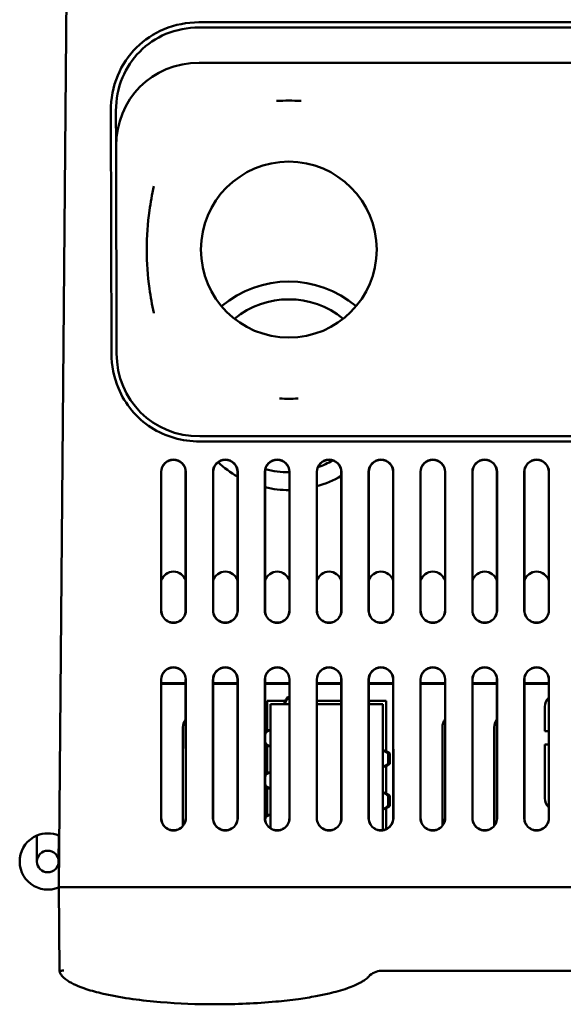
# Model space of a CAD drawing. Header units: inches. Extents: x -2.4 to 45.1, y -8.1 to 29.8.
# Tile 28 of 34: x 11.2 to 14.3, y 19.8 to 25.5. Entities that reach past the tile are written whole.
import ezdxf

# ---------------------------------------------------------------- set-up
doc = ezdxf.new("R2010")
doc.units = ezdxf.units.IN
doc.header["$MEASUREMENT"] = 0
doc.layers.add('Visible Edges(ANSI)', color=7, linetype='Continuous', lineweight=50)

msp = doc.modelspace()

# ---------------------------------------------------------------- linework, layer by layer
at = {"layer": 'Visible Edges(ANSI)'}
for p, q in [((11.4344, 26.4707), (11.3821, 20.4857)), ((12.1927, 25.4847), (17.7322, 25.4847)), ((17.7322, 25.4547), (12.1927, 25.4547)), ((12.1931, 25.2499), (17.7318, 25.2499)), ((11.6864, 23.5714), (11.6829, 24.9727)), ((11.7129, 24.9728), (11.7134, 24.7679)), ((11.7134, 24.7679), (11.7164, 23.5715)), ((17.728, 23.0919), (12.1969, 23.0919)), ((17.728, 23.0619), (12.1969, 23.0619)), ((11.9739, 22.0857), (11.9739, 22.8857)), ((11.9748, 22.8857), (11.9747, 22.0857)), ((12.1158, 22.0857), (12.1157, 22.8857)), ((12.1166, 22.8857), (12.1167, 22.0857)), ((12.2739, 22.0857), (12.2739, 22.8857)), ((12.2748, 22.8857), (12.2747, 22.0857)), ((12.4158, 22.0857), (12.4157, 22.8857)), ((12.4166, 22.8857), (12.4167, 22.0857)), ((12.5739, 22.0857), (12.5739, 22.8857)), ((12.5748, 22.8857), (12.5747, 22.0857)), ((12.7158, 22.0857), (12.7157, 22.8857)), ((12.7166, 22.8857), (12.7167, 22.0857)), ((12.8739, 22.0857), (12.8739, 22.8857)), ((12.8748, 22.8857), (12.8747, 22.0857)), ((13.0158, 22.0857), (13.0157, 22.8857)), ((13.0166, 22.8857), (13.0167, 22.0857)), ((13.1739, 22.0857), (13.1739, 22.8857)), ((13.1748, 22.8857), (13.1747, 22.0857)), ((13.3158, 22.0857), (13.3157, 22.8857)), ((13.3166, 22.8857), (13.3167, 22.0857)), ((13.4739, 22.0857), (13.4739, 22.8857)), ((13.4748, 22.8857), (13.4747, 22.0857)), ((13.6158, 22.0857), (13.6157, 22.8857)), ((13.6166, 22.8857), (13.6167, 22.0857)), ((13.7739, 22.0857), (13.7739, 22.8857)), ((13.7748, 22.8857), (13.7747, 22.0857)), ((13.9158, 22.0857), (13.9157, 22.8857)), ((13.9166, 22.8857), (13.9167, 22.0857)), ((14.0739, 22.0857), (14.0739, 22.8857)), ((14.0748, 22.8857), (14.0747, 22.0857)), ((14.2158, 22.0857), (14.2157, 22.8857)), ((14.2166, 22.8857), (14.2167, 22.0857)), ((11.9738, 20.8857), (11.9738, 21.6857)), ((11.9747, 21.6857), (11.9746, 20.8857)), ((12.1159, 20.8857), (12.1158, 21.6857)), ((12.1167, 21.6857), (12.1168, 20.8857)), ((12.2738, 20.8857), (12.2738, 21.6857)), ((12.2747, 21.6857), (12.2746, 20.8857)), ((12.4159, 20.8857), (12.4158, 21.6857)), ((12.4167, 21.6857), (12.4168, 20.8857)), ((12.5738, 20.8857), (12.5738, 21.6857)), ((12.5747, 21.6857), (12.5746, 20.8857)), ((12.7159, 20.8857), (12.7158, 21.6857)), ((12.7167, 21.6857), (12.7168, 20.8857)), ((12.8738, 20.8857), (12.8738, 21.6857)), ((12.8747, 21.6857), (12.8746, 20.8857)), ((13.0159, 20.8857), (13.0158, 21.6857)), ((13.0167, 21.6857), (13.0168, 20.8857)), ((13.1738, 20.8857), (13.1738, 21.6857)), ((13.1747, 21.6857), (13.1746, 20.8857)), ((13.3159, 20.8857), (13.3158, 21.6857)), ((13.3167, 21.6857), (13.3168, 20.8857)), ((13.4738, 20.8857), (13.4738, 21.6857)), ((13.4747, 21.6857), (13.4746, 20.8857)), ((13.6159, 20.8857), (13.6158, 21.6857)), ((13.6167, 21.6857), (13.6168, 20.8857)), ((13.7738, 20.8857), (13.7738, 21.6857)), ((13.7747, 21.6857), (13.7746, 20.8857)), ((13.9159, 20.8857), (13.9158, 21.6857)), ((13.9167, 21.6857), (13.9168, 20.8857)), ((14.0738, 20.8857), (14.0738, 21.6857)), ((14.0747, 21.6857), (14.0746, 20.8857)), ((14.2159, 20.8857), (14.2158, 21.6857)), ((14.2167, 21.6857), (14.2168, 20.8857)), ((11.3924, 21.6607), (11.3924, 21.6599)), ((11.3924, 21.6607), (11.3924, 21.6606)), ((11.3924, 21.6607), (11.3924, 21.6607)), ((11.3924, 21.6607), (11.3924, 21.6607)), ((11.9747, 21.6657), (12.1158, 21.6657)), ((12.1158, 21.6607), (11.9747, 21.6607)), ((12.2747, 21.6657), (12.4158, 21.6657)), ((12.4158, 21.6607), (12.2747, 21.6607)), ((12.5747, 21.6657), (12.7158, 21.6657)), ((12.7158, 21.6607), (12.5747, 21.6607)), ((12.8747, 21.6657), (13.0158, 21.6657)), ((13.0158, 21.6607), (12.8747, 21.6607)), ((13.1747, 21.6657), (13.3158, 21.6657)), ((13.3158, 21.6607), (13.1747, 21.6607)), ((13.4747, 21.6657), (13.6158, 21.6657)), ((13.6158, 21.6607), (13.4747, 21.6607)), ((13.7747, 21.6657), (13.9158, 21.6657)), ((13.9158, 21.6607), (13.7747, 21.6607)), ((14.0747, 21.6657), (14.2158, 21.6657)), ((14.2158, 21.6607), (14.0747, 21.6607)), ((12.5875, 21.3903), (12.5875, 21.5641)), ((12.5875, 21.5641), (12.6921, 21.5641)), ((12.6064, 20.8268), (12.6064, 21.5444)), ((12.6064, 21.5444), (12.7158, 21.5444)), ((12.8747, 21.5641), (13.0158, 21.5641)), ((12.8747, 21.5444), (13.0158, 21.5444)), ((13.1747, 21.5641), (13.2755, 21.5641)), ((13.1747, 21.5444), (13.2564, 21.5444)), ((13.2564, 21.5444), (13.2564, 20.816)), ((13.2755, 21.5641), (13.2755, 21.2721)), ((14.1926, 21.3877), (14.1926, 21.5287)), ((12.1002, 20.8414), (12.1002, 21.4107)), ((13.6002, 20.8414), (13.6002, 21.4107)), ((13.9002, 20.8414), (13.9002, 21.4107)), ((14.1926, 21.3877), (14.2159, 21.3877)), ((12.5876, 21.1462), (12.5875, 21.3047)), ((14.1927, 21.0007), (14.1926, 21.311)), ((14.2159, 21.311), (14.1926, 21.311)), ((13.2755, 21.1867), (13.2755, 21.028)), ((12.5876, 20.9021), (12.5876, 21.0606)), ((13.2755, 20.9426), (13.2754, 20.8219)), ((11.2558, 20.6347), (11.2545, 20.7842)), ((11.3822, 20.7842), (11.3808, 20.6347)), ((11.3851, 20.8217), (11.3842, 20.7833)), ((11.4071, 20.4857), (11.3821, 20.4857)), ((11.3821, 20.4857), (11.3864, 20.0027)), ((11.4071, 20.4857), (18.5187, 20.4857)), ((13.2482, 20.0027), (18.5147, 20.0027))]:
    msp.add_line(p, q, dxfattribs=at)
msp.add_circle((12.7124, 24.1709), 0.5084, dxfattribs=at)
for centre, radius, start, end in [((12.7126, 23.3836), 0.6024, 49.7921, 130.2319), ((12.7126, 23.3836), 0.4998, 50.9636, 129.0605), ((12.0453, 22.8857), 0.0714, 0.0044, 179.9956), ((12.0453, 22.8857), 0.0705, 0.0044, 179.9956), ((12.3453, 22.8857), 0.0714, 0.0044, 179.9956), ((12.3453, 22.8857), 0.0705, 0.0044, 179.9956), ((12.7126, 23.3836), 0.6024, 227.1418, 240.4729), ((12.6453, 22.8857), 0.0714, 0.0044, 179.9956), ((12.6453, 22.8857), 0.0705, 0.0044, 179.9956), ((12.9453, 22.8857), 0.0714, 0.0044, 179.9956), ((12.9453, 22.8857), 0.0705, 0.0044, 179.9956), ((12.7126, 23.3836), 0.4998, 289.5835, 300.5099), ((13.2453, 22.8857), 0.0714, 0.0044, 179.9956), ((13.2453, 22.8857), 0.0705, 0.0044, 179.9956), ((13.5453, 22.8857), 0.0714, 0.0044, 179.9956), ((13.5453, 22.8857), 0.0705, 0.0044, 179.9956), ((13.8453, 22.8857), 0.0714, 0.0044, 179.9956), ((13.8453, 22.8857), 0.0705, 0.0044, 179.9956), ((14.1453, 22.8857), 0.0714, 0.0044, 179.9956), ((14.1453, 22.8857), 0.0705, 0.0044, 179.9956), ((12.7126, 23.3836), 0.4998, 254.2372, 270.3592), ((12.7126, 23.3836), 0.6024, 285.6182, 300.2149), ((12.7126, 23.3836), 0.6024, 256.7727, 270.2988), ((12.0453, 22.2357), 0.0741, 17.7554, 162.2446), ((12.3453, 22.2357), 0.0741, 17.7554, 162.2446), ((12.6453, 22.2357), 0.0741, 17.7554, 162.2446), ((12.9453, 22.2357), 0.0741, 17.7554, 162.2446), ((13.2453, 22.2357), 0.0741, 17.7554, 162.2446), ((13.5453, 22.2357), 0.0741, 17.7554, 162.2446), ((13.8453, 22.2357), 0.0741, 17.7554, 162.2446), ((14.1453, 22.2357), 0.0741, 17.7554, 162.2446), ((12.0453, 22.0857), 0.0714, 179.9956, 0.0044), ((12.0453, 22.0857), 0.0705, 179.9956, 0.0044), ((12.3453, 22.0857), 0.0714, 179.9956, 0.0044), ((12.3453, 22.0857), 0.0705, 179.9956, 0.0044), ((12.6453, 22.0857), 0.0714, 179.9956, 0.0044), ((12.6453, 22.0857), 0.0705, 179.9956, 0.0044), ((12.9453, 22.0857), 0.0714, 179.9956, 0.0044), ((12.9453, 22.0857), 0.0705, 179.9956, 0.0044), ((13.2453, 22.0857), 0.0714, 179.9956, 0.0044), ((13.2453, 22.0857), 0.0705, 179.9956, 0.0044), ((13.5453, 22.0857), 0.0714, 179.9956, 0.0044), ((13.5453, 22.0857), 0.0705, 179.9956, 0.0044), ((13.8453, 22.0857), 0.0714, 179.9956, 0.0044), ((13.8453, 22.0857), 0.0705, 179.9956, 0.0044), ((14.1453, 22.0857), 0.0714, 179.9956, 0.0044), ((14.1453, 22.0857), 0.0705, 179.9956, 0.0044), ((12.0453, 21.6857), 0.0714, 0.0044, 179.9956), ((12.0453, 21.6857), 0.0706, 0.0044, 179.9956), ((12.3453, 21.6857), 0.0714, 0.0044, 179.9956), ((12.3453, 21.6857), 0.0706, 0.0044, 179.9956), ((12.6453, 21.6857), 0.0714, 0.0044, 179.9956), ((12.6453, 21.6857), 0.0706, 0.0044, 179.9956), ((12.9453, 21.6857), 0.0714, 0.0044, 179.9956), ((12.9453, 21.6857), 0.0706, 0.0044, 179.9956), ((13.2453, 21.6857), 0.0714, 0.0044, 179.9956), ((13.2453, 21.6857), 0.0706, 0.0044, 179.9956), ((13.5453, 21.6857), 0.0714, 0.0044, 179.9956), ((13.5453, 21.6857), 0.0706, 0.0044, 179.9956), ((13.8453, 21.6857), 0.0714, 0.0044, 179.9956), ((13.8453, 21.6857), 0.0706, 0.0044, 179.9956), ((14.1453, 21.6857), 0.0714, 0.0044, 179.9956), ((14.1453, 21.6857), 0.0706, 0.0044, 179.9956), ((12.1742, 21.4108), 0.074, 142.0264, 180.0044), ((13.6742, 21.4108), 0.074, 142.0264, 180.0044), ((13.9742, 21.4108), 0.074, 142.0264, 180.0044), ((12.0453, 20.8857), 0.0715, 179.9956, 0.0044), ((12.0453, 20.8857), 0.0706, 179.9956, 0.0044), ((12.3453, 20.8857), 0.0715, 179.9956, 0.0044), ((12.3453, 20.8857), 0.0706, 179.9956, 0.0044), ((12.6453, 20.8857), 0.0715, 179.9956, 0.0044), ((12.6453, 20.8857), 0.0706, 179.9956, 0.0044), ((12.9453, 20.8857), 0.0715, 179.9956, 0.0044), ((12.9453, 20.8857), 0.0706, 179.9956, 0.0044), ((13.2453, 20.8857), 0.0715, 179.9956, 0.0044), ((13.2453, 20.8857), 0.0706, 179.9956, 0.0044), ((13.5453, 20.8857), 0.0715, 179.9956, 0.0044), ((13.5453, 20.8857), 0.0706, 179.9956, 0.0044), ((13.8453, 20.8857), 0.0715, 179.9956, 0.0044), ((13.8453, 20.8857), 0.0706, 179.9956, 0.0044), ((14.1453, 20.8857), 0.0715, 179.9956, 0.0044), ((14.1453, 20.8857), 0.0706, 179.9956, 0.0044), ((11.3183, 20.6347), 0.1625, 113.119, 293.119), ((11.3183, 20.6347), 0.1625, 66.881, 113.119), ((11.3183, 20.6347), 0.1625, 65.8841, 66.881), ((11.3183, 20.6347), 0.0625, 0, 180), ((11.3183, 20.6347), 0.0625, 180, 0), ((13.2482, 19.9027), 0.1, 90, 137.769)]:
    msp.add_arc(centre, radius, start, end, dxfattribs=at)
for centre, major_axis, ratio, start_param, end_param in [((12.2335, 24.7287), (-0.3768, 0.3875), 0.925096, 5.550552, 7.046089), ((11.6979, 24.9727), (-0.015, 0), 0.008727, 6.283142, 6.283186), ((11.7014, 23.5715), (-0.015, 0), 0.008727, 6.283141, 6.283185), ((12.2363, 23.6122), (-0.3792, -0.3837), 0.926849, 5.532335, 7.024759), ((12.7095, 20.6007), (0, 0.9843), 0.08647, 0.051526, 0.288055), ((12.7095, 20.6007), (0, 0.9744), 0.08647, 0.052047, 0.25173), ((14.2676, 21.5287), (-0.0393, 0.0639), 0.99983, 0.21073, 1.019822), ((13.1533, 20.6007), (0, 0.9843), 0.08647, 5.99513, 6.028941), ((13.5503, 21.3726), (0.9843, 0), 0.08647, 2.854249, 3.009081), ((13.5503, 21.3726), (0.9744, 0), 0.08647, 2.890683, 3.090235), ((13.5503, 21.3224), (0.9843, 0), 0.08647, 3.274061, 3.428937), ((13.5503, 21.3224), (0.9744, 0), 0.08647, 3.19295, 3.392503), ((12.3127, 21.2544), (0.9843, 0), 0.08647, 0.051526, 0.288055), ((12.3127, 21.2544), (0.9744, 0), 0.08647, 0.052047, 0.25173), ((12.3127, 21.2044), (0.9843, 0), 0.08647, 5.99513, 6.231659), ((12.3127, 21.2044), (0.9744, 0), 0.08647, 6.031456, 6.231138), ((13.5503, 21.1285), (0.9843, 0), 0.08647, 2.854249, 3.009225), ((13.5503, 21.1285), (0.9744, 0), 0.08647, 2.890683, 3.090235), ((13.5503, 21.0783), (0.9843, 0), 0.08647, 3.273918, 3.428937), ((13.5503, 21.0783), (0.9744, 0), 0.08647, 3.19295, 3.392503), ((12.3127, 21.0103), (0.9843, 0), 0.08647, 0.051526, 0.288055), ((12.3127, 21.0103), (0.9744, 0), 0.08647, 0.052047, 0.25173), ((14.2677, 21.0007), (-0.075, 0.0003), 0.999925, 0.004439, 0.813531), ((12.3127, 20.9603), (0.9744, 0), 0.08647, 6.031456, 6.231138), ((12.3127, 20.9603), (0.9843, 0), 0.08647, 5.99513, 6.231659), ((13.5503, 20.8844), (0.9843, 0), 0.08647, 2.854249, 3.009368), ((13.5503, 20.8844), (0.9744, 0), 0.08647, 2.890683, 3.090235)]:
    msp.add_ellipse(centre, major_axis=major_axis, ratio=ratio, start_param=start_param, end_param=end_param, dxfattribs=at)
for points, knots in [([(11.6829, 24.9727), (11.6827, 25.0426), (11.6959, 25.1118), (11.7479, 25.2371), (11.7847, 25.2923), (11.8771, 25.3841), (11.9311, 25.42), (12.0546, 25.4715), (12.1233, 25.4847), (12.1927, 25.4847)], [0, 0, 0, 0, 0.532575, 0.532575, 1.035455, 1.035455, 1.526837, 1.526837, 2.056079, 2.056079, 2.056079, 2.056079]), ([(12.1927, 25.4547), (12.1272, 25.4547), (12.0623, 25.4423), (11.9449, 25.3932), (11.8933, 25.3586), (11.8073, 25.2717), (11.7737, 25.2209), (11.7252, 25.1041), (11.7128, 25.0388), (11.7129, 24.9728)], [0, 0, 0, 0, 0.499588, 0.499588, 0.970571, 0.970571, 1.432645, 1.432645, 1.935585, 1.935585, 1.935585, 1.935585]), ([(12.783, 25.0305), (12.7821, 25.0306), (12.7812, 25.0306), (12.7577, 25.0315), (12.7351, 25.032), (12.6898, 25.032), (12.6672, 25.0315), (12.6437, 25.0306), (12.6428, 25.0306), (12.6419, 25.0305)], [-0.0066946, -0.0066946, -0.0066946, -0.0066946, 0, 0, 0.1725277, 0.1725277, 0.3450555, 0.3450555, 0.3517501, 0.3517501, 0.3517501, 0.3517501]), ([(11.9318, 24.5376), (11.9317, 24.5373), (11.9316, 24.537), (11.9212, 24.4904), (11.9128, 24.4436), (11.8961, 24.3222), (11.8908, 24.247), (11.8908, 24.0948), (11.8961, 24.0196), (11.9128, 23.8983), (11.9212, 23.8514), (11.9316, 23.8048), (11.9317, 23.8045), (11.9318, 23.8042)], [-0.002377, -0.002377, -0.002377, -0.002377, 0, 0, 0.361574, 0.361574, 0.927816, 0.927816, 1.494057, 1.494057, 1.855632, 1.855632, 1.858008, 1.858008, 1.858008, 1.858008]), ([(12.1969, 23.0619), (12.0966, 23.0619), (11.9983, 23.0902), (11.9162, 23.1429), (11.8321, 23.197), (11.7656, 23.2766), (11.7267, 23.3693), (11.7003, 23.4325), (11.6866, 23.5015), (11.6864, 23.5714)], [-3.882916, -3.882916, -3.882916, -3.882916, -3.334622, -3.334622, -3.334622, -2.772768, -2.772768, -2.772768, -2.390492, -2.390492, -2.390492, -2.390492]), ([(12.6577, 23.3101), (12.6587, 23.3101), (12.6597, 23.3101), (12.6779, 23.3095), (12.6952, 23.3092), (12.7297, 23.3092), (12.747, 23.3095), (12.7652, 23.3101), (12.7662, 23.3101), (12.7672, 23.3101)], [-0.0075339, -0.0075339, -0.0075339, -0.0075339, 0, 0, 0.1315343, 0.1315343, 0.2630687, 0.2630687, 0.2706025, 0.2706025, 0.2706025, 0.2706025]), ([(12.7051, 21.5836), (12.7054, 21.5838), (12.7061, 21.5839), (12.7088, 21.5842), (12.711, 21.5843), (12.7144, 21.5844), (12.7151, 21.5844), (12.7158, 21.5844)], [0.11952503, 0.11952503, 0.11952503, 0.11952503, 0.14141465, 0.14141465, 0.1696937, 0.1696937, 0.17703219, 0.17703219, 0.17703219, 0.17703219]), ([(12.7158, 21.5746), (12.7151, 21.5746), (12.7144, 21.5745), (12.711, 21.5744), (12.7088, 21.5743), (12.7061, 21.574), (12.7054, 21.5739), (12.7051, 21.5737)], [-0.17703819, -0.17703819, -0.17703819, -0.17703819, -0.16969747, -0.16969747, -0.14141785, -0.14141785, -0.11952785, -0.11952785, -0.11952785, -0.11952785]), ([(12.5772, 21.3769), (12.577, 21.3767), (12.5769, 21.3759), (12.5766, 21.3733), (12.5765, 21.371), (12.5763, 21.3658), (12.5763, 21.3624), (12.5762, 21.3552), (12.5762, 21.3512), (12.5762, 21.3475), (12.5762, 21.3438), (12.5762, 21.3398), (12.5763, 21.3326), (12.5763, 21.3292), (12.5765, 21.324), (12.5766, 21.3217), (12.5769, 21.3191), (12.577, 21.3183), (12.5772, 21.3181)], [-0.1066669, -0.1066669, -0.1066669, -0.1066669, -0.0847776, -0.0847776, -0.0564988, -0.0564988, -0.0282494, -0.0282494, 0, 0, 0, 0.0282494, 0.0282494, 0.0564988, 0.0564988, 0.0847776, 0.0847776, 0.1066669, 0.1066669, 0.1066669, 0.1066669]), ([(13.2858, 21.2), (13.2859, 21.2002), (13.2861, 21.2009), (13.2864, 21.2036), (13.2865, 21.2059), (13.2867, 21.2111), (13.2867, 21.2145), (13.2868, 21.2217), (13.2868, 21.2257), (13.2868, 21.2331), (13.2868, 21.2371), (13.2867, 21.2443), (13.2867, 21.2476), (13.2865, 21.2529), (13.2864, 21.2552), (13.2861, 21.2578), (13.2859, 21.2586), (13.2858, 21.2588)], [-0.3328644, -0.3328644, -0.3328644, -0.3328644, -0.3109744, -0.3109744, -0.2826948, -0.2826948, -0.2544455, -0.2544455, -0.2261961, -0.2261961, -0.1979468, -0.1979468, -0.1696975, -0.1696975, -0.1414178, -0.1414178, -0.1195279, -0.1195279, -0.1195279, -0.1195279]), ([(13.2956, 21.2588), (13.2958, 21.2586), (13.2959, 21.2578), (13.2962, 21.2552), (13.2963, 21.2529), (13.2965, 21.2476), (13.2966, 21.2443), (13.2967, 21.2371), (13.2967, 21.2331), (13.2967, 21.2257), (13.2967, 21.2217), (13.2966, 21.2145), (13.2965, 21.2111), (13.2963, 21.2059), (13.2962, 21.2036), (13.2959, 21.2009), (13.2958, 21.2002), (13.2956, 21.2)], [0.119525, 0.119525, 0.119525, 0.119525, 0.1414146, 0.1414146, 0.1696937, 0.1696937, 0.1979431, 0.1979431, 0.2261925, 0.2261925, 0.2544418, 0.2544418, 0.2826912, 0.2826912, 0.3109703, 0.3109703, 0.3328599, 0.3328599, 0.3328599, 0.3328599]), ([(12.5772, 21.1328), (12.577, 21.1326), (12.5769, 21.1319), (12.5766, 21.1292), (12.5765, 21.1269), (12.5763, 21.1217), (12.5763, 21.1183), (12.5762, 21.1111), (12.5762, 21.1071), (12.5762, 21.1034), (12.5762, 21.0997), (12.5762, 21.0957), (12.5763, 21.0885), (12.5763, 21.0852), (12.5765, 21.0799), (12.5766, 21.0776), (12.5769, 21.075), (12.577, 21.0742), (12.5772, 21.074)], [-0.1066669, -0.1066669, -0.1066669, -0.1066669, -0.0847776, -0.0847776, -0.0564988, -0.0564988, -0.0282494, -0.0282494, 0, 0, 0, 0.0282494, 0.0282494, 0.0564988, 0.0564988, 0.0847776, 0.0847776, 0.1066669, 0.1066669, 0.1066669, 0.1066669]), ([(13.2858, 20.9559), (13.2859, 20.9561), (13.2861, 20.9569), (13.2864, 20.9595), (13.2865, 20.9618), (13.2867, 20.967), (13.2867, 20.9704), (13.2868, 20.9776), (13.2868, 20.9816), (13.2868, 20.989), (13.2868, 20.993), (13.2867, 21.0002), (13.2867, 21.0036), (13.2865, 21.0088), (13.2864, 21.0111), (13.2861, 21.0137), (13.2859, 21.0145), (13.2858, 21.0147)], [-0.3328644, -0.3328644, -0.3328644, -0.3328644, -0.3109744, -0.3109744, -0.2826948, -0.2826948, -0.2544455, -0.2544455, -0.2261961, -0.2261961, -0.1979468, -0.1979468, -0.1696975, -0.1696975, -0.1414178, -0.1414178, -0.1195279, -0.1195279, -0.1195279, -0.1195279]), ([(13.2956, 21.0147), (13.2958, 21.0145), (13.2959, 21.0137), (13.2962, 21.0111), (13.2963, 21.0088), (13.2965, 21.0036), (13.2966, 21.0002), (13.2967, 20.993), (13.2967, 20.989), (13.2967, 20.9816), (13.2967, 20.9776), (13.2966, 20.9704), (13.2965, 20.967), (13.2963, 20.9618), (13.2962, 20.9595), (13.2959, 20.9569), (13.2958, 20.9561), (13.2956, 20.9559)], [0.119525, 0.119525, 0.119525, 0.119525, 0.1414146, 0.1414146, 0.1696937, 0.1696937, 0.1979431, 0.1979431, 0.2261925, 0.2261925, 0.2544418, 0.2544418, 0.2826912, 0.2826912, 0.3109703, 0.3109703, 0.3328599, 0.3328599, 0.3328599, 0.3328599]), ([(12.5772, 20.8887), (12.577, 20.8885), (12.5769, 20.8878), (12.5766, 20.8851), (12.5765, 20.8828), (12.5763, 20.8776), (12.5763, 20.8744), (12.5762, 20.8709)], [-0.1066669, -0.1066669, -0.1066669, -0.1066669, -0.08477757, -0.08477757, -0.05649883, -0.05649883, -0.02893021, -0.02893021, -0.02893021, -0.02893021]), ([(11.3864, 20.0027), (11.3864, 20.0027), (11.387, 20.0027), (11.3895, 20.0029), (11.3913, 20.003), (11.3958, 20.0034), (11.3986, 20.0036), (11.4046, 20.0041), (11.4079, 20.0045), (11.4113, 20.0048), (11.4113, 20.0048), (11.4113, 20.0048)], [-0.0998254, -0.0998254, -0.0998254, -0.0998254, -0.0750698, -0.0750698, -0.0502872, -0.0502872, -0.0254422, -0.0254422, 0, 0, 0.0003587, 0.0003587, 0.0003587, 0.0003587]), ([(11.3864, 20.0027), (11.3872, 19.9972), (11.389, 19.9923), (11.3962, 19.9773), (11.4027, 19.9705), (11.4238, 19.9503), (11.4391, 19.9411), (11.4864, 19.9158), (11.5192, 19.9041), (11.5845, 19.8836), (11.6173, 19.8753), (11.7557, 19.8446), (11.8632, 19.8312), (12.0758, 19.8134), (12.182, 19.8094), (12.2889, 19.8094), (12.3481, 19.8094), (12.4072, 19.8107), (12.5232, 19.8158), (12.5801, 19.8196), (12.6807, 19.8289), (12.7246, 19.8338), (12.802, 19.8446), (12.8357, 19.8499), (12.895, 19.8609), (12.9206, 19.8662), (12.9634, 19.8763), (12.9806, 19.8807), (13.0157, 19.8905), (13.0337, 19.8961), (13.0652, 19.9071), (13.0789, 19.9123), (13.1029, 19.9227), (13.1133, 19.9276), (13.1299, 19.9365), (13.1362, 19.9401), (13.1494, 19.9486), (13.1564, 19.9535), (13.1669, 19.9626), (13.1706, 19.966), (13.1742, 19.97)], [-11.648941, -11.648941, -11.648941, -11.648941, -11.629158, -11.629158, -11.575314, -11.575314, -11.451546, -11.451546, -11.197419, -11.197419, -10.943292, -10.943292, -10.134216, -10.134216, -9.32514, -9.32514, -9.32514, -8.876813, -8.876813, -8.444339, -8.444339, -8.111667, -8.111667, -7.855765, -7.855765, -7.658917, -7.658917, -7.525714, -7.525714, -7.386814, -7.386814, -7.279969, -7.279969, -7.19778, -7.19778, -7.147196, -7.147196, -7.090498, -7.090498, -7.059663, -7.059663, -7.059663, -7.059663])]:
    msp.add_open_spline(points, degree=3, knots=knots, dxfattribs=at)

doc.saveas('drawing.dxf')
